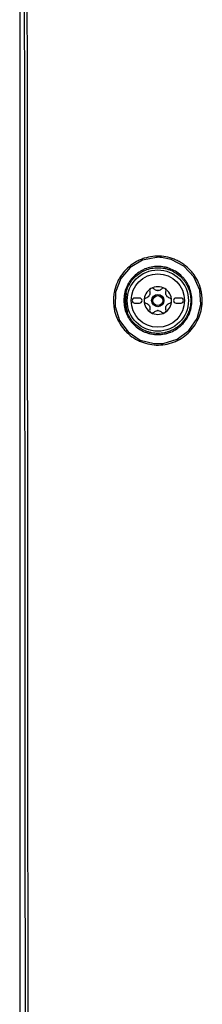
# Model space of a CAD drawing. Header units: millimetres. Extents: x 196 to 867, y -245 to 1107.
# Tile 52 of 79: x 539 to 551, y 513 to 579. Entities that reach past the tile are written whole.
import ezdxf

# ---------------------------------------------------------------- set-up
doc = ezdxf.new("R2010")
doc.units = ezdxf.units.MM

msp = doc.modelspace()

# ---------------------------------------------------------------- linework, layer by layer
at = {"color": 7, "linetype": 'Continuous', "lineweight": 25}
for p, q in [((539.004, 633.309), (539.004, 369.975)), ((547.104, 560.308), (546.77, 560.308)), ((549.904, 560.308), (549.57, 560.308)), ((546.177, 559.683), (546.148, 559.864)), ((546.77, 559.975), (547.104, 559.975)), ((549.57, 559.975), (549.904, 559.975))]:
    msp.add_line(p, q, dxfattribs=at)
at = {"color": 7, "linetype": 'Continuous', "lineweight": 25, "flags": 128}
for points in [[(548.242, 563.053), (547.307, 562.87), (547.299, 562.867), (546.46, 562.377), (545.827, 561.632), (545.475, 560.719), (545.445, 559.742), (545.741, 558.808), (546.333, 558.021), (547.15, 557.477), (548.101, 557.236), (548.708, 557.25), (549.644, 557.537), (550.432, 558.116), (550.985, 558.926), (551.238, 559.872), (551.165, 560.846), (550.772, 561.743), (550.103, 562.462), (549.238, 562.916), (548.576, 563.049), (548.576, 563.049)], [(546.208, 560.662), (546.205, 560.647), (546.146, 560.141)], [(546.146, 560.141), (546.205, 559.636), (546.29, 559.359)]]:
    msp.add_lwpolyline(points, dxfattribs=at)
at = {"color": 7, "linetype": 'Continuous', "lineweight": 25}
for radius in [2.069, 1.803, 0.417, 0.333]:
    msp.add_circle((548.337, 560.141), radius, dxfattribs=at)
for centre, radius, start, end in [((548.337, 560.141), 0.933, 120, 180), ((548.337, 560.141), 0.933, 60, 120), ((548.337, 560.141), 0.933, 0, 60), ((546.77, 560.141), 0.167, 90, 270), ((547.104, 560.141), 0.167, 270, 90), ((548.337, 560.141), 0.677, 147.5089, 152.4911), ((547.445, 560.657), 0.355, 325.2504, 334.7496), ((548.337, 560.141), 0.677, 87.5089, 92.4911), ((548.337, 561.172), 0.355, 265.2504, 274.7496), ((548.337, 560.141), 0.677, 27.5089, 32.4911), ((549.229, 560.657), 0.355, 205.2504, 214.7496), ((549.57, 560.141), 0.167, 90, 270), ((549.904, 560.141), 0.167, 270, 90), ((548.337, 560.141), 0.933, 180, 240), ((548.337, 560.141), 0.677, 207.5089, 212.4911), ((547.445, 559.626), 0.355, 25.2504, 34.7496), ((548.337, 560.141), 0.933, 300, 0), ((548.337, 560.141), 0.677, 327.5089, 332.4911), ((549.229, 559.626), 0.355, 145.2504, 154.7496), ((548.337, 560.141), 0.933, 240, 300), ((548.337, 559.111), 0.355, 85.2504, 94.7496), ((548.337, 560.141), 0.677, 267.5089, 272.4911)]:
    msp.add_arc(centre, radius, start, end, dxfattribs=at)
for points, knots in [([(539.399, 369.975), (539.403, 380.936), (539.407, 391.898), (539.411, 413.822), (539.411, 424.784), (539.411, 446.707), (539.409, 457.669), (539.404, 479.592), (539.4, 490.554), (539.39, 512.476), (539.383, 523.438), (539.368, 545.36), (539.36, 556.32), (539.34, 578.24), (539.329, 589.2), (539.305, 611.118), (539.291, 622.077), (539.277, 633.036)], [0, 0, 0, 0, 0.125, 0.125, 0.25, 0.25, 0.375, 0.375, 0.5, 0.5, 0.625, 0.625, 0.75, 0.75, 0.875, 0.875, 1, 1, 1, 1]), ([(539.436, 633.04), (539.451, 622.081), (539.464, 611.122), (539.489, 589.203), (539.499, 578.243), (539.519, 556.323), (539.528, 545.362), (539.543, 523.44), (539.549, 512.479), (539.559, 490.556), (539.563, 479.594), (539.569, 457.67), (539.57, 446.709), (539.571, 424.785), (539.57, 413.822), (539.566, 391.898), (539.563, 380.937), (539.558, 369.975)], [0, 0, 0, 0, 0.125, 0.125, 0.25, 0.25, 0.375, 0.375, 0.5, 0.5, 0.625, 0.625, 0.75, 0.75, 0.875, 0.875, 1, 1, 1, 1]), ([(548.586, 563.131), (548.783, 563.115), (548.977, 563.079), (549.261, 562.997), (549.355, 562.965), (549.537, 562.893), (549.626, 562.852), (549.8, 562.762), (549.884, 562.713), (550.049, 562.607), (550.129, 562.549), (550.361, 562.365), (550.501, 562.229), (550.69, 562.005), (550.749, 561.927), (550.862, 561.765), (550.914, 561.68), (551.056, 561.423), (551.134, 561.244), (551.224, 560.964), (551.249, 560.868), (551.291, 560.675), (551.306, 560.578), (551.34, 560.287), (551.343, 560.091), (551.31, 559.697), (551.275, 559.504), (551.194, 559.222), (551.163, 559.129), (551.091, 558.946), (551.05, 558.856), (550.914, 558.593), (550.808, 558.429), (550.565, 558.122), (550.426, 557.979), (550.127, 557.726), (549.966, 557.614), (549.708, 557.471), (549.619, 557.427), (549.438, 557.349), (549.347, 557.315), (549.068, 557.225), (548.875, 557.184), (548.482, 557.138), (548.285, 557.135), (547.891, 557.169), (547.698, 557.204), (547.417, 557.285), (547.324, 557.316), (547.141, 557.388), (547.05, 557.43), (546.788, 557.565), (546.624, 557.671), (546.394, 557.854), (546.32, 557.919), (546.178, 558.056), (546.111, 558.128), (545.921, 558.352), (545.81, 558.513), (545.667, 558.771), (545.623, 558.86), (545.545, 559.041), (545.51, 559.132), (545.451, 559.318), (545.425, 559.413), (545.384, 559.604), (545.368, 559.702), (545.334, 559.996), (545.331, 560.192), (545.355, 560.484), (545.368, 560.582), (545.403, 560.776), (545.426, 560.873), (545.507, 561.155), (545.579, 561.337), (545.713, 561.599), (545.763, 561.685), (545.87, 561.851), (545.927, 561.931), (546.109, 562.16), (546.245, 562.301), (546.548, 562.557), (546.71, 562.668), (546.967, 562.809), (547.055, 562.853), (547.235, 562.931), (547.328, 562.966), (547.609, 563.056), (547.8, 563.098), (548.189, 563.144), (548.388, 563.147), (548.586, 563.131)], [0, 0, 0, 0, 0.03125, 0.03125, 0.046875, 0.046875, 0.0625, 0.0625, 0.078125, 0.078125, 0.09375, 0.09375, 0.125, 0.125, 0.140625, 0.140625, 0.15625, 0.15625, 0.1875, 0.1875, 0.203125, 0.203125, 0.21875, 0.21875, 0.25, 0.25, 0.28125, 0.28125, 0.296875, 0.296875, 0.3125, 0.3125, 0.34375, 0.34375, 0.375, 0.375, 0.40625, 0.40625, 0.421875, 0.421875, 0.4375, 0.4375, 0.46875, 0.46875, 0.5, 0.5, 0.53125, 0.53125, 0.546875, 0.546875, 0.5625, 0.5625, 0.59375, 0.59375, 0.609375, 0.609375, 0.625, 0.625, 0.65625, 0.65625, 0.671875, 0.671875, 0.6875, 0.6875, 0.703125, 0.703125, 0.71875, 0.71875, 0.75, 0.75, 0.765625, 0.765625, 0.78125, 0.78125, 0.8125, 0.8125, 0.828125, 0.828125, 0.84375, 0.84375, 0.875, 0.875, 0.90625, 0.90625, 0.921875, 0.921875, 0.9375, 0.9375, 0.96875, 0.96875, 1, 1, 1, 1]), ([(546.042, 560.147), (546.042, 560.299), (546.057, 560.451), (546.116, 560.746), (546.16, 560.89), (546.246, 561.098), (546.279, 561.167), (546.351, 561.301), (546.389, 561.365), (546.515, 561.552), (546.61, 561.668), (546.825, 561.882), (546.942, 561.978), (547.129, 562.102), (547.193, 562.141), (547.326, 562.212), (547.395, 562.245), (547.604, 562.331), (547.748, 562.374), (548.043, 562.433), (548.195, 562.448), (548.495, 562.447), (548.645, 562.433), (548.867, 562.388), (548.941, 562.37), (549.085, 562.326), (549.155, 562.3), (549.363, 562.214), (549.496, 562.143), (549.748, 561.975), (549.864, 561.879), (550.023, 561.72), (550.073, 561.665), (550.169, 561.548), (550.215, 561.487), (550.34, 561.299), (550.411, 561.167), (550.526, 560.889), (550.57, 560.742), (550.629, 560.446), (550.644, 560.294), (550.644, 559.993), (550.629, 559.844), (550.585, 559.622), (550.566, 559.548), (550.522, 559.403), (550.497, 559.333), (550.439, 559.194), (550.407, 559.127), (550.336, 558.994), (550.297, 558.929), (550.17, 558.74), (550.075, 558.624), (549.916, 558.465), (549.86, 558.414), (549.743, 558.318), (549.682, 558.273), (549.494, 558.148), (549.362, 558.077), (549.153, 557.991), (549.081, 557.965), (548.937, 557.922), (548.864, 557.903), (548.643, 557.86), (548.494, 557.845), (548.19, 557.845), (548.04, 557.86), (547.82, 557.904), (547.747, 557.922), (547.603, 557.966), (547.531, 557.991), (547.322, 558.078), (547.19, 558.149), (546.94, 558.315), (546.822, 558.413), (546.61, 558.625), (546.514, 558.741), (546.388, 558.929), (546.349, 558.994), (546.278, 559.127), (546.246, 559.195), (546.16, 559.402), (546.116, 559.547), (546.056, 559.844), (546.041, 559.995), (546.042, 560.147)], [0, 0, 0, 0, 0.03125, 0.03125, 0.0625, 0.0625, 0.078125, 0.078125, 0.09375, 0.09375, 0.125, 0.125, 0.15625, 0.15625, 0.171875, 0.171875, 0.1875, 0.1875, 0.21875, 0.21875, 0.25, 0.25, 0.28125, 0.28125, 0.296875, 0.296875, 0.3125, 0.3125, 0.34375, 0.34375, 0.375, 0.375, 0.390625, 0.390625, 0.40625, 0.40625, 0.4375, 0.4375, 0.46875, 0.46875, 0.5, 0.5, 0.53125, 0.53125, 0.546875, 0.546875, 0.5625, 0.5625, 0.578125, 0.578125, 0.59375, 0.59375, 0.625, 0.625, 0.640625, 0.640625, 0.65625, 0.65625, 0.6875, 0.6875, 0.703125, 0.703125, 0.71875, 0.71875, 0.75, 0.75, 0.78125, 0.78125, 0.796875, 0.796875, 0.8125, 0.8125, 0.84375, 0.84375, 0.875, 0.875, 0.90625, 0.90625, 0.921875, 0.921875, 0.9375, 0.9375, 0.96875, 0.96875, 1, 1, 1, 1]), ([(546.128, 560.145), (546.128, 559.999), (546.142, 559.854), (546.2, 559.567), (546.242, 559.428), (546.325, 559.228), (546.356, 559.163), (546.424, 559.034), (546.462, 558.971), (546.584, 558.79), (546.675, 558.679), (546.88, 558.474), (546.994, 558.38), (547.235, 558.22), (547.362, 558.152), (547.564, 558.068), (547.633, 558.043), (547.772, 558.001), (547.842, 557.984), (548.054, 557.941), (548.199, 557.927), (548.491, 557.927), (548.635, 557.941), (548.848, 557.983), (548.918, 558.001), (549.057, 558.043), (549.127, 558.068), (549.328, 558.151), (549.455, 558.219), (549.636, 558.34), (549.695, 558.383), (549.808, 558.476), (549.862, 558.525), (550.015, 558.678), (550.107, 558.789), (550.27, 559.032), (550.338, 559.161), (550.421, 559.361), (550.446, 559.429), (550.488, 559.568), (550.506, 559.639), (550.549, 559.854), (550.563, 559.997), (550.563, 560.287), (550.549, 560.434), (550.493, 560.719), (550.45, 560.86), (550.339, 561.128), (550.271, 561.256), (550.15, 561.437), (550.106, 561.496), (550.014, 561.608), (549.965, 561.662), (549.812, 561.815), (549.7, 561.907), (549.457, 562.07), (549.329, 562.138), (549.129, 562.221), (549.061, 562.245), (548.922, 562.288), (548.851, 562.306), (548.637, 562.348), (548.493, 562.363), (548.203, 562.363), (548.056, 562.349), (547.773, 562.292), (547.634, 562.251), (547.432, 562.167), (547.366, 562.136), (547.238, 562.067), (547.176, 562.03), (546.995, 561.91), (546.883, 561.818), (546.676, 561.611), (546.584, 561.5), (546.463, 561.319), (546.426, 561.257), (546.357, 561.129), (546.325, 561.062), (546.242, 560.861), (546.2, 560.723), (546.143, 560.438), (546.128, 560.292), (546.128, 560.145)], [0, 0, 0, 0, 0.03125, 0.03125, 0.0625, 0.0625, 0.078125, 0.078125, 0.09375, 0.09375, 0.125, 0.125, 0.15625, 0.15625, 0.1875, 0.1875, 0.203125, 0.203125, 0.21875, 0.21875, 0.25, 0.25, 0.28125, 0.28125, 0.296875, 0.296875, 0.3125, 0.3125, 0.34375, 0.34375, 0.359375, 0.359375, 0.375, 0.375, 0.40625, 0.40625, 0.4375, 0.4375, 0.453125, 0.453125, 0.46875, 0.46875, 0.5, 0.5, 0.53125, 0.53125, 0.5625, 0.5625, 0.59375, 0.59375, 0.609375, 0.609375, 0.625, 0.625, 0.65625, 0.65625, 0.6875, 0.6875, 0.703125, 0.703125, 0.71875, 0.71875, 0.75, 0.75, 0.78125, 0.78125, 0.8125, 0.8125, 0.828125, 0.828125, 0.84375, 0.84375, 0.875, 0.875, 0.90625, 0.90625, 0.921875, 0.921875, 0.9375, 0.9375, 0.96875, 0.96875, 1, 1, 1, 1]), ([(547.87, 560.95), (547.836, 560.93), (547.809, 560.899), (547.78, 560.826), (547.778, 560.786), (547.788, 560.749)], [0, 0, 0, 0, 0.5, 0.5, 1, 1, 1, 1]), ([(548.085, 560.921), (548.058, 560.948), (548.023, 560.966), (547.945, 560.977), (547.905, 560.969), (547.87, 560.95)], [0, 0, 0, 0, 0.5, 0.5, 1, 1, 1, 1]), ([(548.589, 560.921), (548.56, 560.892), (548.526, 560.868), (548.45, 560.832), (548.409, 560.821), (548.367, 560.818)], [0, 0, 0, 0, 0.5, 0.5, 1, 1, 1, 1]), ([(548.804, 560.95), (548.77, 560.969), (548.729, 560.977), (548.652, 560.966), (548.616, 560.948), (548.589, 560.921)], [0, 0, 0, 0, 0.5, 0.5, 1, 1, 1, 1]), ([(548.886, 560.749), (548.896, 560.786), (548.894, 560.826), (548.865, 560.899), (548.838, 560.93), (548.804, 560.95)], [0, 0, 0, 0, 0.5, 0.5, 1, 1, 1, 1]), ([(547.536, 560.313), (547.499, 560.303), (547.466, 560.282), (547.417, 560.22), (547.404, 560.181), (547.404, 560.141)], [0, 0, 0, 0, 0.5, 0.5, 1, 1, 1, 1]), ([(547.788, 560.749), (547.799, 560.71), (547.802, 560.669), (547.795, 560.585), (547.785, 560.544), (547.766, 560.505)], [0, 0, 0, 0, 0.5, 0.5, 1, 1, 1, 1]), ([(549.138, 560.313), (549.099, 560.324), (549.061, 560.341), (548.992, 560.389), (548.962, 560.419), (548.937, 560.454)], [0, 0, 0, 0, 0.5, 0.5, 1, 1, 1, 1]), ([(549.27, 560.141), (549.27, 560.181), (549.257, 560.22), (549.209, 560.281), (549.175, 560.303), (549.138, 560.313)], [0, 0, 0, 0, 0.5, 0.5, 1, 1, 1, 1]), ([(546.148, 559.864), (546.144, 559.885), (546.134, 559.939), (546.138, 559.994), (546.14, 560.028)], [0, 0, 0, 0, 0.39025, 1, 1, 1, 1]), ([(547.404, 560.141), (547.404, 560.102), (547.417, 560.063), (547.465, 560.001), (547.499, 559.979), (547.536, 559.97)], [0, 0, 0, 0, 0.5, 0.5, 1, 1, 1, 1]), ([(547.536, 559.97), (547.576, 559.959), (547.613, 559.942), (547.682, 559.894), (547.712, 559.864), (547.737, 559.829)], [0, 0, 0, 0, 0.5, 0.5, 1, 1, 1, 1]), ([(548.886, 559.533), (548.876, 559.573), (548.872, 559.614), (548.879, 559.698), (548.89, 559.739), (548.908, 559.778)], [0, 0, 0, 0, 0.5, 0.5, 1, 1, 1, 1]), ([(549.138, 559.97), (549.175, 559.979), (549.209, 560.001), (549.257, 560.063), (549.27, 560.102), (549.27, 560.141)], [0, 0, 0, 0, 0.5, 0.5, 1, 1, 1, 1]), ([(547.788, 559.533), (547.778, 559.496), (547.78, 559.457), (547.809, 559.384), (547.836, 559.353), (547.87, 559.333)], [0, 0, 0, 0, 0.5, 0.5, 1, 1, 1, 1]), ([(547.87, 559.333), (547.905, 559.313), (547.945, 559.306), (548.023, 559.316), (548.058, 559.335), (548.085, 559.362)], [0, 0, 0, 0, 0.5, 0.5, 1, 1, 1, 1]), ([(548.085, 559.362), (548.114, 559.391), (548.148, 559.415), (548.224, 559.451), (548.265, 559.462), (548.308, 559.465)], [0, 0, 0, 0, 0.5, 0.5, 1, 1, 1, 1]), ([(548.589, 559.362), (548.616, 559.335), (548.652, 559.316), (548.729, 559.306), (548.77, 559.313), (548.804, 559.333)], [0, 0, 0, 0, 0.5, 0.5, 1, 1, 1, 1]), ([(548.804, 559.333), (548.838, 559.353), (548.865, 559.384), (548.894, 559.457), (548.896, 559.497), (548.886, 559.533)], [0, 0, 0, 0, 0.5, 0.5, 1, 1, 1, 1])]:
    msp.add_open_spline(points, degree=3, knots=knots, dxfattribs=at)
at = {"color": 8, "linetype": 'Continuous', "lineweight": 25}
msp.add_open_spline([(548.576, 563.049), (548.473, 563.063), (548.36, 563.078), (548.251, 563.055), (548.242, 563.053)], degree=3, knots=[0, 0, 0, 0, 0.91915, 1, 1, 1, 1], dxfattribs=at)
at = {"color": 7, "linetype": 'Continuous', "lineweight": 25}
for points in [[(548.308, 560.818), (548.222, 560.825), (548.143, 560.863), (548.085, 560.921)], [(547.737, 560.454), (547.688, 560.384), (547.616, 560.334), (547.536, 560.313)], [(548.908, 560.505), (548.871, 560.583), (548.865, 560.67), (548.886, 560.749)], [(547.766, 559.778), (547.803, 559.7), (547.809, 559.613), (547.788, 559.533)], [(548.937, 559.829), (548.986, 559.899), (549.059, 559.949), (549.138, 559.97)], [(548.367, 559.465), (548.452, 559.458), (548.531, 559.42), (548.589, 559.362)]]:
    msp.add_open_spline(points, degree=3, dxfattribs=at)

doc.saveas('drawing.dxf')
